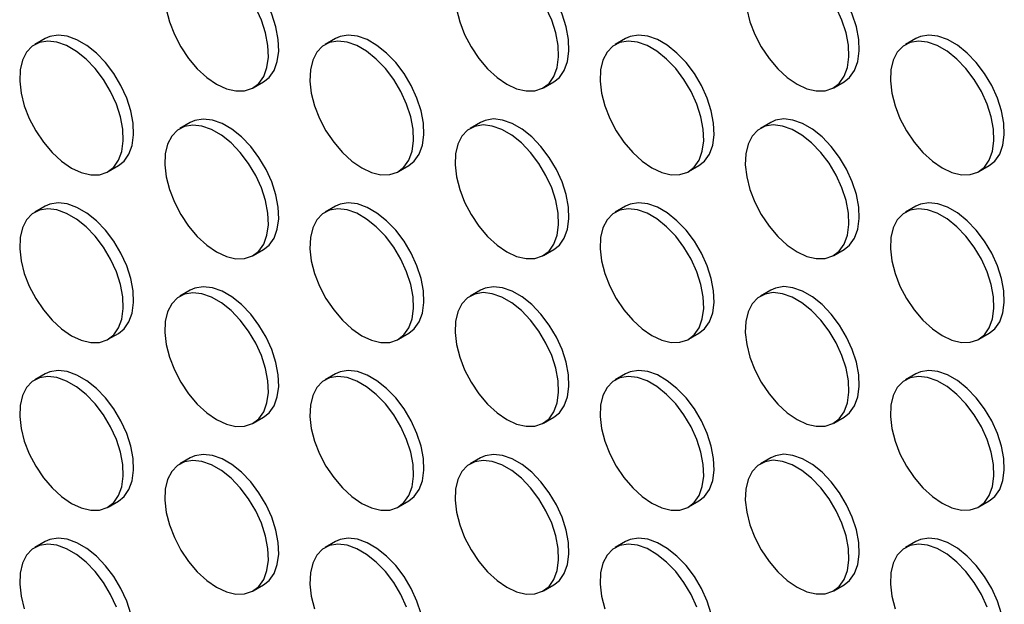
# Model space of a CAD drawing. Header units: millimetres. Extents: x 57 to 2457, y 57 to 1886.
# Tile 9 of 38: x 2181 to 2316, y 675 to 755. Entities that reach past the tile are written whole.
import ezdxf

# ---------------------------------------------------------------- set-up
doc = ezdxf.new("R2010")
doc.units = ezdxf.units.MM
doc.header["$LTSCALE"] = 9

msp = doc.modelspace()

# ---------------------------------------------------------------- linework, layer by layer
for p, q in [((2184.878, 752.402), (2183.464, 751.586)), ((2224.476, 752.406), (2223.062, 751.589)), ((2264.074, 752.409), (2262.66, 751.593)), ((2303.672, 752.413), (2302.258, 751.597)), ((2213.262, 745.698), (2214.677, 746.514)), ((2252.86, 745.702), (2254.275, 746.518)), ((2292.458, 745.705), (2293.873, 746.522)), ((2204.677, 740.972), (2203.263, 740.156)), ((2244.275, 740.976), (2242.861, 740.16)), ((2283.873, 740.98), (2282.459, 740.163)), ((2193.463, 734.265), (2194.878, 735.081)), ((2233.061, 734.268), (2234.476, 735.085)), ((2272.659, 734.272), (2274.074, 735.088)), ((2312.257, 734.276), (2313.672, 735.092)), ((2184.878, 729.539), (2183.464, 728.722)), ((2224.476, 729.543), (2223.062, 728.726)), ((2264.074, 729.546), (2262.66, 728.73)), ((2303.672, 729.55), (2302.258, 728.734)), ((2213.262, 722.835), (2214.677, 723.651)), ((2252.86, 722.839), (2254.275, 723.655)), ((2292.458, 722.842), (2293.873, 723.659)), ((2204.677, 718.109), (2203.263, 717.293)), ((2244.275, 718.113), (2242.861, 717.296)), ((2283.873, 718.117), (2282.459, 717.3)), ((2193.463, 711.401), (2194.878, 712.218)), ((2233.061, 711.405), (2234.476, 712.222)), ((2272.659, 711.409), (2274.074, 712.225)), ((2312.257, 711.413), (2313.672, 712.229)), ((2184.878, 706.676), (2183.464, 705.859)), ((2224.476, 706.679), (2223.062, 705.863)), ((2264.074, 706.683), (2262.66, 705.867)), ((2303.672, 706.687), (2302.258, 705.87)), ((2213.262, 699.972), (2214.677, 700.788)), ((2252.86, 699.975), (2254.275, 700.792)), ((2292.458, 699.979), (2293.873, 700.796)), ((2204.677, 695.246), (2203.263, 694.43)), ((2244.275, 695.25), (2242.861, 694.433)), ((2283.873, 695.253), (2282.459, 694.437)), ((2193.463, 688.538), (2194.878, 689.355)), ((2233.061, 688.542), (2234.476, 689.358)), ((2272.659, 688.546), (2274.074, 689.362)), ((2312.257, 688.549), (2313.672, 689.366)), ((2184.878, 683.813), (2183.464, 682.996)), ((2224.476, 683.816), (2223.062, 683)), ((2264.074, 683.82), (2262.66, 683.004)), ((2303.672, 683.824), (2302.258, 683.007)), ((2213.262, 677.109), (2214.677, 677.925)), ((2252.86, 677.112), (2254.275, 677.929)), ((2292.458, 677.116), (2293.873, 677.932))]:
    msp.add_line(p, q)
at = {"flags": 128}
for points in [[(2214.677, 746.514), (2215.437, 747.113), (2216.109, 748.07), (2216.549, 749.283), (2216.74, 750.709), (2216.676, 752.296), (2216.359, 753.988), (2215.801, 755.722), (2215.021, 757.437), (2214.048, 759.07), (2212.917, 760.562), (2211.669, 761.859), (2210.349, 762.915), (2209.005, 763.691), (2207.685, 764.16), (2206.437, 764.303), (2205.306, 764.117), (2204.677, 763.835)], [(2254.275, 746.518), (2255.035, 747.117), (2255.707, 748.073), (2256.147, 749.287), (2256.338, 750.713), (2256.274, 752.3), (2255.957, 753.992), (2255.399, 755.726), (2254.619, 757.441), (2253.646, 759.074), (2252.515, 760.566), (2251.267, 761.863), (2249.947, 762.919), (2248.603, 763.695), (2247.283, 764.163), (2246.035, 764.307), (2244.904, 764.12), (2244.275, 763.839)], [(2293.873, 746.522), (2294.633, 747.121), (2295.305, 748.077), (2295.745, 749.29), (2295.936, 750.716), (2295.872, 752.304), (2295.555, 753.995), (2294.997, 755.73), (2294.217, 757.445), (2293.244, 759.077), (2292.113, 760.57), (2290.865, 761.867), (2289.545, 762.923), (2288.201, 763.699), (2286.881, 764.167), (2285.633, 764.311), (2284.502, 764.124), (2283.873, 763.843)], [(2201.391, 756.4), (2201.831, 754.68), (2202.503, 752.947), (2203.383, 751.266), (2204.44, 749.696), (2205.635, 748.295), (2206.925, 747.113), (2208.263, 746.193)], [(2208.263, 746.193), (2209.601, 745.568), (2210.891, 745.261), (2212.086, 745.282), (2213.142, 745.632), (2214.023, 746.297), (2214.695, 747.253), (2215.135, 748.466), (2215.326, 749.893), (2215.262, 751.48), (2214.945, 753.172), (2214.387, 754.906), (2213.607, 756.621)], [(2240.989, 756.404), (2241.429, 754.683), (2242.101, 752.951), (2242.981, 751.27), (2244.038, 749.7), (2245.233, 748.299), (2246.523, 747.117), (2247.861, 746.197)], [(2247.861, 746.197), (2249.199, 745.572), (2250.489, 745.265), (2251.684, 745.286), (2252.74, 745.636), (2253.621, 746.301), (2254.293, 747.257), (2254.733, 748.47), (2254.924, 749.896), (2254.86, 751.484), (2254.543, 753.175), (2253.985, 754.91), (2253.205, 756.624)], [(2280.587, 756.408), (2281.027, 754.687), (2281.699, 752.955), (2282.579, 751.273), (2283.636, 749.704), (2284.831, 748.303), (2286.121, 747.121), (2287.459, 746.2)], [(2287.459, 746.2), (2288.797, 745.576), (2290.087, 745.268), (2291.282, 745.29), (2292.338, 745.639), (2293.219, 746.304), (2293.891, 747.261), (2294.331, 748.474), (2294.522, 749.9), (2294.458, 751.487), (2294.141, 753.179), (2293.582, 754.913), (2292.803, 756.628)], [(2194.878, 735.081), (2195.638, 735.68), (2196.31, 736.636), (2196.75, 737.849), (2196.941, 739.276), (2196.877, 740.863), (2196.56, 742.555), (2196.002, 744.289), (2195.222, 746.004), (2194.249, 747.637), (2193.118, 749.129), (2191.87, 750.426), (2190.55, 751.482), (2189.206, 752.258), (2187.886, 752.726), (2186.638, 752.87), (2185.507, 752.683), (2184.878, 752.402)], [(2234.476, 735.085), (2235.236, 735.684), (2235.908, 736.64), (2236.348, 737.853), (2236.539, 739.279), (2236.475, 740.867), (2236.158, 742.558), (2235.6, 744.293), (2234.82, 746.007), (2233.847, 747.64), (2232.716, 749.132), (2231.468, 750.43), (2230.148, 751.486), (2228.804, 752.262), (2227.484, 752.73), (2226.236, 752.873), (2225.105, 752.687), (2224.476, 752.406)], [(2274.074, 735.088), (2274.834, 735.687), (2275.506, 736.644), (2275.946, 737.857), (2276.137, 739.283), (2276.073, 740.87), (2275.756, 742.562), (2275.198, 744.296), (2274.418, 746.011), (2273.445, 747.644), (2272.314, 749.136), (2271.066, 750.433), (2269.746, 751.489), (2268.402, 752.265), (2267.082, 752.734), (2265.834, 752.877), (2264.703, 752.691), (2264.074, 752.409)], [(2313.672, 735.092), (2314.432, 735.691), (2315.104, 736.647), (2315.544, 737.861), (2315.735, 739.287), (2315.671, 740.874), (2315.354, 742.566), (2314.796, 744.3), (2314.016, 746.015), (2313.043, 747.648), (2311.912, 749.14), (2310.664, 750.437), (2309.344, 751.493), (2308, 752.269), (2306.68, 752.737), (2305.432, 752.881), (2304.301, 752.694), (2303.672, 752.413)], [(2188.464, 734.76), (2189.802, 734.135), (2191.092, 733.827), (2192.287, 733.849), (2193.343, 734.199), (2194.224, 734.864), (2194.896, 735.82), (2195.336, 737.033), (2195.527, 738.459), (2195.463, 740.047), (2195.146, 741.738), (2194.588, 743.473), (2193.808, 745.187), (2192.835, 746.82), (2191.704, 748.312), (2190.456, 749.61), (2189.136, 750.665), (2187.792, 751.442), (2186.472, 751.91), (2185.224, 752.053), (2184.093, 751.867), (2183.12, 751.357), (2182.34, 750.543), (2181.782, 749.453), (2181.465, 748.128), (2181.401, 746.614), (2181.592, 744.967), (2182.032, 743.246), (2182.704, 741.514), (2183.584, 739.832), (2184.641, 738.263), (2185.836, 736.862), (2187.126, 735.68), (2188.464, 734.76)], [(2228.062, 734.763), (2229.4, 734.138), (2230.69, 733.831), (2231.885, 733.853), (2232.941, 734.202), (2233.822, 734.867), (2234.494, 735.824), (2234.934, 737.037), (2235.125, 738.463), (2235.061, 740.05), (2234.744, 741.742), (2234.186, 743.476), (2233.406, 745.191), (2232.433, 746.824), (2231.302, 748.316), (2230.054, 749.613), (2228.734, 750.669), (2227.39, 751.445), (2226.07, 751.913), (2224.822, 752.057), (2223.691, 751.871), (2222.718, 751.361), (2221.938, 750.547), (2221.38, 749.457), (2221.063, 748.131), (2220.999, 746.618), (2221.19, 744.971), (2221.63, 743.25), (2222.302, 741.517), (2223.182, 739.836), (2224.239, 738.266), (2225.434, 736.865), (2226.724, 735.683), (2228.062, 734.763)], [(2267.66, 734.767), (2268.998, 734.142), (2270.288, 733.835), (2271.483, 733.856), (2272.539, 734.206), (2273.42, 734.871), (2274.092, 735.827), (2274.532, 737.04), (2274.723, 738.467), (2274.659, 740.054), (2274.342, 741.746), (2273.783, 743.48), (2273.004, 745.195), (2272.031, 746.828), (2270.9, 748.32), (2269.652, 749.617), (2268.332, 750.673), (2266.988, 751.449), (2265.668, 751.917), (2264.42, 752.061), (2263.289, 751.874), (2262.316, 751.365), (2261.536, 750.55), (2260.978, 749.461), (2260.661, 748.135), (2260.597, 746.621), (2260.788, 744.974), (2261.228, 743.254), (2261.9, 741.521), (2262.78, 739.84), (2263.837, 738.27), (2265.032, 736.869), (2266.322, 735.687), (2267.66, 734.767)], [(2307.258, 734.771), (2308.596, 734.146), (2309.886, 733.839), (2311.081, 733.86), (2312.137, 734.21), (2313.018, 734.875), (2313.69, 735.831), (2314.129, 737.044), (2314.321, 738.47), (2314.257, 740.058), (2313.94, 741.749), (2313.381, 743.484), (2312.602, 745.198), (2311.629, 746.831), (2310.498, 748.323), (2309.25, 749.621), (2307.93, 750.677), (2306.586, 751.453), (2305.266, 751.921), (2304.018, 752.064), (2302.887, 751.878), (2301.914, 751.368), (2301.134, 750.554), (2300.576, 749.464), (2300.259, 748.139), (2300.195, 746.625), (2300.386, 744.978), (2300.826, 743.257), (2301.498, 741.525), (2302.378, 739.844), (2303.435, 738.274), (2304.63, 736.873), (2305.92, 735.691), (2307.258, 734.771)], [(2208.263, 723.33), (2209.601, 722.705), (2210.891, 722.398), (2212.086, 722.419), (2213.142, 722.769), (2214.023, 723.434), (2214.695, 724.39), (2215.135, 725.603), (2215.326, 727.029), (2215.262, 728.617), (2214.945, 730.308), (2214.387, 732.043), (2213.607, 733.758), (2212.634, 735.39), (2211.503, 736.883), (2210.255, 738.18), (2208.935, 739.236), (2207.591, 740.012), (2206.271, 740.48), (2205.023, 740.624), (2203.892, 740.437), (2202.919, 739.928), (2202.139, 739.113), (2201.581, 738.024), (2201.264, 736.698), (2201.2, 735.184), (2201.391, 733.537), (2201.831, 731.816), (2202.503, 730.084), (2203.383, 728.403), (2204.44, 726.833), (2205.635, 725.432), (2206.925, 724.25), (2208.263, 723.33)], [(2214.677, 723.651), (2215.437, 724.25), (2216.109, 725.207), (2216.549, 726.42), (2216.74, 727.846), (2216.676, 729.433), (2216.359, 731.125), (2215.801, 732.859), (2215.021, 734.574), (2214.048, 736.207), (2212.917, 737.699), (2211.669, 738.996), (2210.349, 740.052), (2209.005, 740.828), (2207.685, 741.296), (2206.437, 741.44), (2205.306, 741.254), (2204.677, 740.972)], [(2247.861, 723.334), (2249.199, 722.709), (2250.489, 722.401), (2251.684, 722.423), (2252.74, 722.773), (2253.621, 723.438), (2254.293, 724.394), (2254.733, 725.607), (2254.924, 727.033), (2254.86, 728.621), (2254.543, 730.312), (2253.985, 732.047), (2253.205, 733.761), (2252.232, 735.394), (2251.101, 736.886), (2249.853, 738.184), (2248.533, 739.239), (2247.189, 740.016), (2245.869, 740.484), (2244.621, 740.627), (2243.49, 740.441), (2242.517, 739.931), (2241.737, 739.117), (2241.179, 738.027), (2240.862, 736.702), (2240.798, 735.188), (2240.989, 733.541), (2241.429, 731.82), (2242.101, 730.088), (2242.981, 728.406), (2244.038, 726.837), (2245.233, 725.436), (2246.523, 724.254), (2247.861, 723.334)], [(2254.275, 723.655), (2255.035, 724.254), (2255.707, 725.21), (2256.147, 726.423), (2256.338, 727.85), (2256.274, 729.437), (2255.957, 731.129), (2255.399, 732.863), (2254.619, 734.578), (2253.646, 736.211), (2252.515, 737.703), (2251.267, 739), (2249.947, 740.056), (2248.603, 740.832), (2247.283, 741.3), (2246.035, 741.444), (2244.904, 741.257), (2244.275, 740.976)], [(2287.459, 723.337), (2288.797, 722.712), (2290.087, 722.405), (2291.282, 722.427), (2292.338, 722.776), (2293.219, 723.441), (2293.891, 724.398), (2294.331, 725.611), (2294.522, 727.037), (2294.458, 728.624), (2294.141, 730.316), (2293.582, 732.05), (2292.803, 733.765), (2291.83, 735.398), (2290.699, 736.89), (2289.451, 738.187), (2288.131, 739.243), (2286.787, 740.019), (2285.467, 740.487), (2284.219, 740.631), (2283.088, 740.445), (2282.115, 739.935), (2281.335, 739.121), (2280.777, 738.031), (2280.46, 736.705), (2280.396, 735.192), (2280.587, 733.545), (2281.027, 731.824), (2281.699, 730.091), (2282.579, 728.41), (2283.636, 726.841), (2284.831, 725.439), (2286.121, 724.257), (2287.459, 723.337)], [(2293.873, 723.659), (2294.633, 724.258), (2295.305, 725.214), (2295.745, 726.427), (2295.936, 727.853), (2295.872, 729.441), (2295.555, 731.132), (2294.997, 732.867), (2294.217, 734.581), (2293.244, 736.214), (2292.113, 737.706), (2290.865, 739.004), (2289.545, 740.06), (2288.201, 740.836), (2286.881, 741.304), (2285.633, 741.447), (2284.502, 741.261), (2283.873, 740.98)], [(2194.878, 712.218), (2195.638, 712.817), (2196.31, 713.773), (2196.75, 714.986), (2196.941, 716.412), (2196.877, 718), (2196.56, 719.691), (2196.002, 721.426), (2195.222, 723.141), (2194.249, 724.773), (2193.118, 726.266), (2191.87, 727.563), (2190.55, 728.619), (2189.206, 729.395), (2187.886, 729.863), (2186.638, 730.007), (2185.507, 729.82), (2184.878, 729.539)], [(2234.476, 712.222), (2235.236, 712.82), (2235.908, 713.777), (2236.348, 714.99), (2236.539, 716.416), (2236.475, 718.004), (2236.158, 719.695), (2235.6, 721.43), (2234.82, 723.144), (2233.847, 724.777), (2232.716, 726.269), (2231.468, 727.567), (2230.148, 728.622), (2228.804, 729.398), (2227.484, 729.867), (2226.236, 730.01), (2225.105, 729.824), (2224.476, 729.543)], [(2274.074, 712.225), (2274.834, 712.824), (2275.506, 713.781), (2275.946, 714.994), (2276.137, 716.42), (2276.073, 718.007), (2275.756, 719.699), (2275.198, 721.433), (2274.418, 723.148), (2273.445, 724.781), (2272.314, 726.273), (2271.066, 727.57), (2269.746, 728.626), (2268.402, 729.402), (2267.082, 729.87), (2265.834, 730.014), (2264.703, 729.828), (2264.074, 729.546)], [(2313.672, 712.229), (2314.432, 712.828), (2315.104, 713.784), (2315.544, 714.997), (2315.735, 716.424), (2315.671, 718.011), (2315.354, 719.703), (2314.796, 721.437), (2314.016, 723.152), (2313.043, 724.785), (2311.912, 726.277), (2310.664, 727.574), (2309.344, 728.63), (2308, 729.406), (2306.68, 729.874), (2305.432, 730.018), (2304.301, 729.831), (2303.672, 729.55)], [(2188.464, 711.896), (2189.802, 711.272), (2191.092, 710.964), (2192.287, 710.986), (2193.343, 711.335), (2194.224, 712), (2194.896, 712.957), (2195.336, 714.17), (2195.527, 715.596), (2195.463, 717.183), (2195.146, 718.875), (2194.588, 720.609), (2193.808, 722.324), (2192.835, 723.957), (2191.704, 725.449), (2190.456, 726.747), (2189.136, 727.802), (2187.792, 728.578), (2186.472, 729.047), (2185.224, 729.19), (2184.093, 729.004), (2183.12, 728.494), (2182.34, 727.68), (2181.782, 726.59), (2181.465, 725.264), (2181.401, 723.751), (2181.592, 722.104), (2182.032, 720.383), (2182.704, 718.651), (2183.584, 716.969), (2184.641, 715.4), (2185.836, 713.999), (2187.126, 712.817), (2188.464, 711.896)], [(2228.062, 711.9), (2229.4, 711.275), (2230.69, 710.968), (2231.885, 710.99), (2232.941, 711.339), (2233.822, 712.004), (2234.494, 712.96), (2234.934, 714.174), (2235.125, 715.6), (2235.061, 717.187), (2234.744, 718.879), (2234.186, 720.613), (2233.406, 722.328), (2232.433, 723.961), (2231.302, 725.453), (2230.054, 726.75), (2228.734, 727.806), (2227.39, 728.582), (2226.07, 729.05), (2224.822, 729.194), (2223.691, 729.007), (2222.718, 728.498), (2221.938, 727.683), (2221.38, 726.594), (2221.063, 725.268), (2220.999, 723.755), (2221.19, 722.108), (2221.63, 720.387), (2222.302, 718.654), (2223.182, 716.973), (2224.239, 715.403), (2225.434, 714.002), (2226.724, 712.82), (2228.062, 711.9)], [(2267.66, 711.904), (2268.998, 711.279), (2270.288, 710.972), (2271.483, 710.993), (2272.539, 711.343), (2273.42, 712.008), (2274.092, 712.964), (2274.532, 714.177), (2274.723, 715.603), (2274.659, 717.191), (2274.342, 718.882), (2273.783, 720.617), (2273.004, 722.332), (2272.031, 723.964), (2270.9, 725.457), (2269.652, 726.754), (2268.332, 727.81), (2266.988, 728.586), (2265.668, 729.054), (2264.42, 729.198), (2263.289, 729.011), (2262.316, 728.502), (2261.536, 727.687), (2260.978, 726.598), (2260.661, 725.272), (2260.597, 723.758), (2260.788, 722.111), (2261.228, 720.39), (2261.9, 718.658), (2262.78, 716.977), (2263.837, 715.407), (2265.032, 714.006), (2266.322, 712.824), (2267.66, 711.904)], [(2307.258, 711.908), (2308.596, 711.283), (2309.886, 710.975), (2311.081, 710.997), (2312.137, 711.347), (2313.018, 712.012), (2313.69, 712.968), (2314.129, 714.181), (2314.321, 715.607), (2314.257, 717.195), (2313.94, 718.886), (2313.381, 720.621), (2312.602, 722.335), (2311.629, 723.968), (2310.498, 725.46), (2309.25, 726.758), (2307.93, 727.813), (2306.586, 728.59), (2305.266, 729.058), (2304.018, 729.201), (2302.887, 729.015), (2301.914, 728.505), (2301.134, 727.691), (2300.576, 726.601), (2300.259, 725.276), (2300.195, 723.762), (2300.386, 722.115), (2300.826, 720.394), (2301.498, 718.662), (2302.378, 716.98), (2303.435, 715.411), (2304.63, 714.01), (2305.92, 712.828), (2307.258, 711.908)], [(2208.263, 700.467), (2209.601, 699.842), (2210.891, 699.535), (2212.086, 699.556), (2213.142, 699.906), (2214.023, 700.571), (2214.695, 701.527), (2215.135, 702.74), (2215.326, 704.166), (2215.262, 705.754), (2214.945, 707.445), (2214.387, 709.18), (2213.607, 710.894), (2212.634, 712.527), (2211.503, 714.019), (2210.255, 715.317), (2208.935, 716.373), (2207.591, 717.149), (2206.271, 717.617), (2205.023, 717.76), (2203.892, 717.574), (2202.919, 717.064), (2202.139, 716.25), (2201.581, 715.16), (2201.264, 713.835), (2201.2, 712.321), (2201.391, 710.674), (2201.831, 708.953), (2202.503, 707.221), (2203.383, 705.54), (2204.44, 703.97), (2205.635, 702.569), (2206.925, 701.387), (2208.263, 700.467)], [(2214.677, 700.788), (2215.437, 701.387), (2216.109, 702.343), (2216.549, 703.557), (2216.74, 704.983), (2216.676, 706.57), (2216.359, 708.262), (2215.801, 709.996), (2215.021, 711.711), (2214.048, 713.344), (2212.917, 714.836), (2211.669, 716.133), (2210.349, 717.189), (2209.005, 717.965), (2207.685, 718.433), (2206.437, 718.577), (2205.306, 718.39), (2204.677, 718.109)], [(2247.861, 700.47), (2249.199, 699.846), (2250.489, 699.538), (2251.684, 699.56), (2252.74, 699.909), (2253.621, 700.574), (2254.293, 701.531), (2254.733, 702.744), (2254.924, 704.17), (2254.86, 705.757), (2254.543, 707.449), (2253.985, 709.183), (2253.205, 710.898), (2252.232, 712.531), (2251.101, 714.023), (2249.853, 715.321), (2248.533, 716.376), (2247.189, 717.152), (2245.869, 717.621), (2244.621, 717.764), (2243.49, 717.578), (2242.517, 717.068), (2241.737, 716.254), (2241.179, 715.164), (2240.862, 713.838), (2240.798, 712.325), (2240.989, 710.678), (2241.429, 708.957), (2242.101, 707.225), (2242.981, 705.543), (2244.038, 703.974), (2245.233, 702.573), (2246.523, 701.391), (2247.861, 700.47)], [(2254.275, 700.792), (2255.035, 701.391), (2255.707, 702.347), (2256.147, 703.56), (2256.338, 704.986), (2256.274, 706.574), (2255.957, 708.265), (2255.399, 710), (2254.619, 711.715), (2253.646, 713.347), (2252.515, 714.84), (2251.267, 716.137), (2249.947, 717.193), (2248.603, 717.969), (2247.283, 718.437), (2246.035, 718.581), (2244.904, 718.394), (2244.275, 718.113)], [(2287.459, 700.474), (2288.797, 699.849), (2290.087, 699.542), (2291.282, 699.564), (2292.338, 699.913), (2293.219, 700.578), (2293.891, 701.534), (2294.331, 702.748), (2294.522, 704.174), (2294.458, 705.761), (2294.141, 707.453), (2293.582, 709.187), (2292.803, 710.902), (2291.83, 712.535), (2290.699, 714.027), (2289.451, 715.324), (2288.131, 716.38), (2286.787, 717.156), (2285.467, 717.624), (2284.219, 717.768), (2283.088, 717.581), (2282.115, 717.072), (2281.335, 716.257), (2280.777, 715.168), (2280.46, 713.842), (2280.396, 712.329), (2280.587, 710.682), (2281.027, 708.961), (2281.699, 707.228), (2282.579, 705.547), (2283.636, 703.977), (2284.831, 702.576), (2286.121, 701.394), (2287.459, 700.474)], [(2293.873, 700.796), (2294.633, 701.394), (2295.305, 702.351), (2295.745, 703.564), (2295.936, 704.99), (2295.872, 706.578), (2295.555, 708.269), (2294.997, 710.004), (2294.217, 711.718), (2293.244, 713.351), (2292.113, 714.843), (2290.865, 716.141), (2289.545, 717.196), (2288.201, 717.972), (2286.881, 718.441), (2285.633, 718.584), (2284.502, 718.398), (2283.873, 718.117)], [(2194.878, 689.355), (2195.638, 689.954), (2196.31, 690.91), (2196.75, 692.123), (2196.941, 693.549), (2196.877, 695.137), (2196.56, 696.828), (2196.002, 698.563), (2195.222, 700.277), (2194.249, 701.91), (2193.118, 703.402), (2191.87, 704.7), (2190.55, 705.756), (2189.206, 706.532), (2187.886, 707), (2186.638, 707.143), (2185.507, 706.957), (2184.878, 706.676)], [(2234.476, 689.358), (2235.236, 689.957), (2235.908, 690.914), (2236.348, 692.127), (2236.539, 693.553), (2236.475, 695.14), (2236.158, 696.832), (2235.6, 698.566), (2234.82, 700.281), (2233.847, 701.914), (2232.716, 703.406), (2231.468, 704.703), (2230.148, 705.759), (2228.804, 706.535), (2227.484, 707.004), (2226.236, 707.147), (2225.105, 706.961), (2224.476, 706.679)], [(2274.074, 689.362), (2274.834, 689.961), (2275.506, 690.917), (2275.946, 692.131), (2276.137, 693.557), (2276.073, 695.144), (2275.756, 696.836), (2275.198, 698.57), (2274.418, 700.285), (2273.445, 701.918), (2272.314, 703.41), (2271.066, 704.707), (2269.746, 705.763), (2268.402, 706.539), (2267.082, 707.007), (2265.834, 707.151), (2264.703, 706.964), (2264.074, 706.683)], [(2313.672, 689.366), (2314.432, 689.965), (2315.104, 690.921), (2315.544, 692.134), (2315.735, 693.56), (2315.671, 695.148), (2315.354, 696.839), (2314.796, 698.574), (2314.016, 700.289), (2313.043, 701.921), (2311.912, 703.414), (2310.664, 704.711), (2309.344, 705.767), (2308, 706.543), (2306.68, 707.011), (2305.432, 707.155), (2304.301, 706.968), (2303.672, 706.687)], [(2188.464, 689.033), (2189.802, 688.408), (2191.092, 688.101), (2192.287, 688.123), (2193.343, 688.472), (2194.224, 689.137), (2194.896, 690.094), (2195.336, 691.307), (2195.527, 692.733), (2195.463, 694.32), (2195.146, 696.012), (2194.588, 697.746), (2193.808, 699.461), (2192.835, 701.094), (2191.704, 702.586), (2190.456, 703.883), (2189.136, 704.939), (2187.792, 705.715), (2186.472, 706.183), (2185.224, 706.327), (2184.093, 706.141), (2183.12, 705.631), (2182.34, 704.817), (2181.782, 703.727), (2181.465, 702.401), (2181.401, 700.888), (2181.592, 699.241), (2182.032, 697.52), (2182.704, 695.787), (2183.584, 694.106), (2184.641, 692.536), (2185.836, 691.135), (2187.126, 689.953), (2188.464, 689.033)], [(2228.062, 689.037), (2229.4, 688.412), (2230.69, 688.105), (2231.885, 688.126), (2232.941, 688.476), (2233.822, 689.141), (2234.494, 690.097), (2234.934, 691.31), (2235.125, 692.737), (2235.061, 694.324), (2234.744, 696.016), (2234.186, 697.75), (2233.406, 699.465), (2232.433, 701.098), (2231.302, 702.59), (2230.054, 703.887), (2228.734, 704.943), (2227.39, 705.719), (2226.07, 706.187), (2224.822, 706.331), (2223.691, 706.144), (2222.718, 705.635), (2221.938, 704.82), (2221.38, 703.731), (2221.063, 702.405), (2220.999, 700.891), (2221.19, 699.244), (2221.63, 697.524), (2222.302, 695.791), (2223.182, 694.11), (2224.239, 692.54), (2225.434, 691.139), (2226.724, 689.957), (2228.062, 689.037)], [(2267.66, 689.041), (2268.998, 688.416), (2270.288, 688.109), (2271.483, 688.13), (2272.539, 688.48), (2273.42, 689.145), (2274.092, 690.101), (2274.532, 691.314), (2274.723, 692.74), (2274.659, 694.328), (2274.342, 696.019), (2273.783, 697.754), (2273.004, 699.468), (2272.031, 701.101), (2270.9, 702.593), (2269.652, 703.891), (2268.332, 704.947), (2266.988, 705.723), (2265.668, 706.191), (2264.42, 706.334), (2263.289, 706.148), (2262.316, 705.638), (2261.536, 704.824), (2260.978, 703.734), (2260.661, 702.409), (2260.597, 700.895), (2260.788, 699.248), (2261.228, 697.527), (2261.9, 695.795), (2262.78, 694.114), (2263.837, 692.544), (2265.032, 691.143), (2266.322, 689.961), (2267.66, 689.041)], [(2307.258, 689.044), (2308.596, 688.42), (2309.886, 688.112), (2311.081, 688.134), (2312.137, 688.483), (2313.018, 689.148), (2313.69, 690.105), (2314.129, 691.318), (2314.321, 692.744), (2314.257, 694.331), (2313.94, 696.023), (2313.381, 697.757), (2312.602, 699.472), (2311.629, 701.105), (2310.498, 702.597), (2309.25, 703.895), (2307.93, 704.95), (2306.586, 705.726), (2305.266, 706.195), (2304.018, 706.338), (2302.887, 706.152), (2301.914, 705.642), (2301.134, 704.828), (2300.576, 703.738), (2300.259, 702.412), (2300.195, 700.899), (2300.386, 699.252), (2300.826, 697.531), (2301.498, 695.799), (2302.378, 694.117), (2303.435, 692.548), (2304.63, 691.147), (2305.92, 689.965), (2307.258, 689.044)], [(2208.263, 677.604), (2209.601, 676.979), (2210.891, 676.671), (2212.086, 676.693), (2213.142, 677.043), (2214.023, 677.708), (2214.695, 678.664), (2215.135, 679.877), (2215.326, 681.303), (2215.262, 682.891), (2214.945, 684.582), (2214.387, 686.317), (2213.607, 688.031), (2212.634, 689.664), (2211.503, 691.156), (2210.255, 692.454), (2208.935, 693.509), (2207.591, 694.286), (2206.271, 694.754), (2205.023, 694.897), (2203.892, 694.711), (2202.919, 694.201), (2202.139, 693.387), (2201.581, 692.297), (2201.264, 690.972), (2201.2, 689.458), (2201.391, 687.811), (2201.831, 686.09), (2202.503, 684.358), (2203.383, 682.676), (2204.44, 681.107), (2205.635, 679.706), (2206.925, 678.524), (2208.263, 677.604)], [(2214.677, 677.925), (2215.437, 678.524), (2216.109, 679.48), (2216.549, 680.693), (2216.74, 682.12), (2216.676, 683.707), (2216.359, 685.399), (2215.801, 687.133), (2215.021, 688.848), (2214.048, 690.481), (2212.917, 691.973), (2211.669, 693.27), (2210.349, 694.326), (2209.005, 695.102), (2207.685, 695.57), (2206.437, 695.714), (2205.306, 695.527), (2204.677, 695.246)], [(2247.861, 677.607), (2249.199, 676.982), (2250.489, 676.675), (2251.684, 676.697), (2252.74, 677.046), (2253.621, 677.711), (2254.293, 678.668), (2254.733, 679.881), (2254.924, 681.307), (2254.86, 682.894), (2254.543, 684.586), (2253.985, 686.32), (2253.205, 688.035), (2252.232, 689.668), (2251.101, 691.16), (2249.853, 692.457), (2248.533, 693.513), (2247.189, 694.289), (2245.869, 694.757), (2244.621, 694.901), (2243.49, 694.715), (2242.517, 694.205), (2241.737, 693.391), (2241.179, 692.301), (2240.862, 690.975), (2240.798, 689.462), (2240.989, 687.815), (2241.429, 686.094), (2242.101, 684.361), (2242.981, 682.68), (2244.038, 681.111), (2245.233, 679.709), (2246.523, 678.527), (2247.861, 677.607)], [(2254.275, 677.929), (2255.035, 678.528), (2255.707, 679.484), (2256.147, 680.697), (2256.338, 682.123), (2256.274, 683.711), (2255.957, 685.402), (2255.399, 687.137), (2254.619, 688.851), (2253.646, 690.484), (2252.515, 691.976), (2251.267, 693.274), (2249.947, 694.33), (2248.603, 695.106), (2247.283, 695.574), (2246.035, 695.717), (2244.904, 695.531), (2244.275, 695.25)], [(2287.459, 677.611), (2288.797, 676.986), (2290.087, 676.679), (2291.282, 676.7), (2292.338, 677.05), (2293.219, 677.715), (2293.891, 678.671), (2294.331, 679.884), (2294.522, 681.311), (2294.458, 682.898), (2294.141, 684.59), (2293.582, 686.324), (2292.803, 688.039), (2291.83, 689.672), (2290.699, 691.164), (2289.451, 692.461), (2288.131, 693.517), (2286.787, 694.293), (2285.467, 694.761), (2284.219, 694.905), (2283.088, 694.718), (2282.115, 694.209), (2281.335, 693.394), (2280.777, 692.305), (2280.46, 690.979), (2280.396, 689.465), (2280.587, 687.818), (2281.027, 686.098), (2281.699, 684.365), (2282.579, 682.684), (2283.636, 681.114), (2284.831, 679.713), (2286.121, 678.531), (2287.459, 677.611)], [(2293.873, 677.932), (2294.633, 678.531), (2295.305, 679.488), (2295.745, 680.701), (2295.936, 682.127), (2295.872, 683.714), (2295.555, 685.406), (2294.997, 687.14), (2294.217, 688.855), (2293.244, 690.488), (2292.113, 691.98), (2290.865, 693.277), (2289.545, 694.333), (2288.201, 695.109), (2286.881, 695.578), (2285.633, 695.721), (2284.502, 695.535), (2283.873, 695.253)], [(2194.878, 666.492), (2195.638, 667.09), (2196.31, 668.047), (2196.75, 669.26), (2196.941, 670.686), (2196.877, 672.274), (2196.56, 673.965), (2196.002, 675.7), (2195.222, 677.414), (2194.249, 679.047), (2193.118, 680.539), (2191.87, 681.837), (2190.55, 682.892), (2189.206, 683.668), (2187.886, 684.137), (2186.638, 684.28), (2185.507, 684.094), (2184.878, 683.813)], [(2234.476, 666.495), (2235.236, 667.094), (2235.908, 668.051), (2236.348, 669.264), (2236.539, 670.69), (2236.475, 672.277), (2236.158, 673.969), (2235.6, 675.703), (2234.82, 677.418), (2233.847, 679.051), (2232.716, 680.543), (2231.468, 681.84), (2230.148, 682.896), (2228.804, 683.672), (2227.484, 684.14), (2226.236, 684.284), (2225.105, 684.098), (2224.476, 683.816)], [(2274.074, 666.499), (2274.834, 667.098), (2275.506, 668.054), (2275.946, 669.267), (2276.137, 670.694), (2276.073, 672.281), (2275.756, 673.973), (2275.198, 675.707), (2274.418, 677.422), (2273.445, 679.055), (2272.314, 680.547), (2271.066, 681.844), (2269.746, 682.9), (2268.402, 683.676), (2267.082, 684.144), (2265.834, 684.288), (2264.703, 684.101), (2264.074, 683.82)], [(2313.672, 666.503), (2314.432, 667.102), (2315.104, 668.058), (2315.544, 669.271), (2315.735, 670.697), (2315.671, 672.285), (2315.354, 673.976), (2314.796, 675.711), (2314.016, 677.425), (2313.043, 679.058), (2311.912, 680.55), (2310.664, 681.848), (2309.344, 682.904), (2308, 683.68), (2306.68, 684.148), (2305.432, 684.291), (2304.301, 684.105), (2303.672, 683.824)], [(2194.588, 674.883), (2193.808, 676.598), (2192.835, 678.231), (2191.704, 679.723), (2190.456, 681.02), (2189.136, 682.076), (2187.792, 682.852), (2186.472, 683.32), (2185.224, 683.464), (2184.093, 683.277), (2183.12, 682.768), (2182.34, 681.953), (2181.782, 680.864), (2181.465, 679.538), (2181.401, 678.025), (2181.592, 676.378), (2182.032, 674.657)], [(2234.186, 674.887), (2233.406, 676.602), (2232.433, 678.234), (2231.302, 679.727), (2230.054, 681.024), (2228.734, 682.08), (2227.39, 682.856), (2226.07, 683.324), (2224.822, 683.468), (2223.691, 683.281), (2222.718, 682.772), (2221.938, 681.957), (2221.38, 680.868), (2221.063, 679.542), (2220.999, 678.028), (2221.19, 676.381), (2221.63, 674.66)], [(2273.783, 674.891), (2273.004, 676.605), (2272.031, 678.238), (2270.9, 679.73), (2269.652, 681.028), (2268.332, 682.083), (2266.988, 682.86), (2265.668, 683.328), (2264.42, 683.471), (2263.289, 683.285), (2262.316, 682.775), (2261.536, 681.961), (2260.978, 680.871), (2260.661, 679.546), (2260.597, 678.032), (2260.788, 676.385), (2261.228, 674.664)], [(2313.381, 674.894), (2312.602, 676.609), (2311.629, 678.242), (2310.498, 679.734), (2309.25, 681.031), (2307.93, 682.087), (2306.586, 682.863), (2305.266, 683.331), (2304.018, 683.475), (2302.887, 683.289), (2301.914, 682.779), (2301.134, 681.965), (2300.576, 680.875), (2300.259, 679.549), (2300.195, 678.036), (2300.386, 676.389), (2300.826, 674.668)]]:
    msp.add_lwpolyline(points, dxfattribs=at)

doc.saveas('drawing.dxf')
